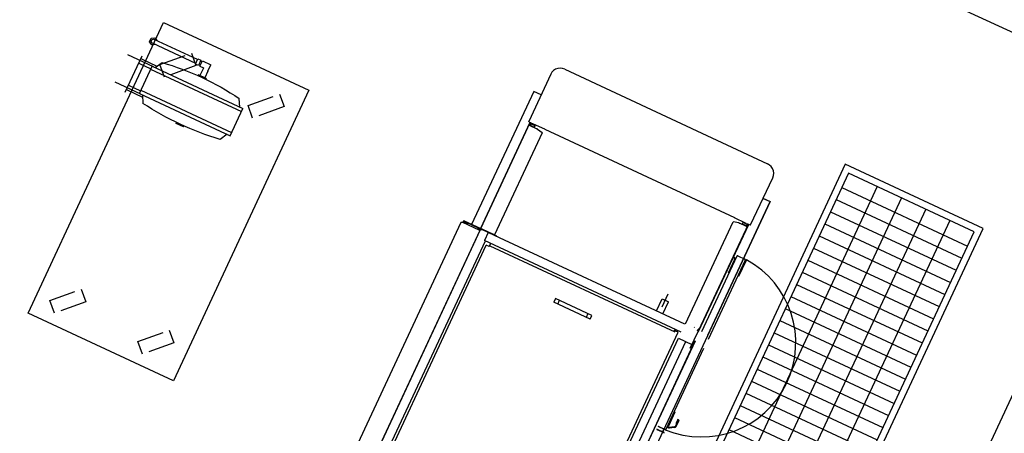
# Model space of a CAD drawing. Header units: inches. Extents: x -119 to 3951, y 0 to 4293.
# Tile 31 of 68: x 164 to 312, y 3321 to 3383. Entities that reach past the tile are written whole.
import ezdxf

# ---------------------------------------------------------------- set-up
doc = ezdxf.new("R2010")
doc.units = ezdxf.units.IN
doc.header["$LTSCALE"] = 48
doc.header["$MEASUREMENT"] = 0
for name, pattern in [('A1-DASH', [0.2383, 0.0833, -0.031, 0.031, -0.031, 0.031, -0.031]), ('CENTER', [2, 1.25, -0.25, 0.25, -0.25]), ('L-DASH', [0.1249, 0.0833, -0.0416]), ('S-DASH', [0.082, 0.041, -0.041])]:
    doc.linetypes.add(name, pattern=pattern)
for name, color, linetype in [('200', 2, 'CONTINUOUS'), ('204', 6, 'CONTINUOUS'), ('205', 1, 'CENTER'), ('FS-DSH01', 1, 'S-DASH'), ('FS-DSH03', 1, 'L-DASH'), ('FS-DSHA1', 4, 'A1-DASH'), ('FS-EQCTR', 4, 'CONTINUOUS'), ('FS-EQPMT', 2, 'CONTINUOUS')]:
    doc.layers.add(name, color=color, linetype=linetype)

# ---------------------------------------------------------------- blocks, each defined once
blk = doc.blocks.new('CASTER')
at = {"layer": 'FS-DSH03'}
for p, q in [((-1.41, 1.41), (2.12, 4.95)), ((2.12, 4.95), (3.54, 3.54)), ((3.54, 3.54), (0, 0)), ((0, 0), (-1.41, 1.41))]:
    blk.add_line(p, q, dxfattribs=at)
blk = doc.blocks.new('FSA011P')
at = {"layer": '200'}
for p, q in [((3, 0), (-3, 0)), ((-2.56, 0), (-2.56, -2.67)), ((-1.81, 0), (-1.81, -2)), ((1.81, 0), (1.81, -2)), ((2.56, 0), (2.56, -2.67)), ((-6, -7.75), (-6, -0.61)), ((-5.38, -7.75), (-5.38, -0.61)), ((-2.25, -2.5), (-3.38, -3.12)), ((2.25, -2), (-2.25, -2)), ((-2.25, -2), (-2.25, -17)), ((2.25, -2), (2.25, -17)), ((2.25, -2.5), (3.38, -3.12)), ((-6.13, -7.75), (-6.13, -8.25)), ((-5.25, -7.75), (-6.13, -7.75)), ((-6.13, -8.25), (-5.25, -8.25)), ((-5.25, -8.5), (-6.13, -8.5)), ((-6.13, -8.5), (-6.13, -9.9)), ((-5.38, -7.75), (-6, -7.75)), ((-6, -8.5), (-6, -8.25)), ((-5.38, -8.5), (-5.38, -8.25)), ((-5.25, -8.25), (-5.25, -7.75)), ((-5.25, -8.5), (-5.25, -9.1)), ((-5.12, -9.9), (-6.13, -9.9)), ((-5.25, -9.1), (-5.12, -9.1)), ((-5.12, -9.1), (-4, -9.1)), ((-5.12, -9.9), (-4, -9.9)), ((-4, -8.88), (-3.85, -8.88)), ((-4, -10.12), (-4, -8.88)), ((-4, -10.12), (-3.85, -10.12)), ((4, -8.88), (3.85, -8.88)), ((4, -10.12), (3.85, -10.12)), ((4, -10.12), (4, -8.88)), ((-2.25, -16.5), (-3.38, -15.88)), ((2.25, -16.5), (3.38, -15.88)), ((2.25, -17), (-2.25, -17))]:
    blk.add_line(p, q, dxfattribs=at)
blk.add_lwpolyline([(-5.38, -1.07), (-5.11, -0.61), (-5.4, -0.11), (-5.98, -0.11), (-6.26, -0.61), (-6, -1.07)], dxfattribs=at)
for centre, radius, start, end in [((-5.69, -0.61), 0.312, 0, 180), ((38.7, -9.5), 42.56, 171.3844, 188.6156), ((-38.7, -9.5), 42.56, 351.3844, 8.6156)]:
    blk.add_arc(centre, radius, start, end, dxfattribs=at)
at = {"layer": '204'}
for p, q in [((-1.75, -2), (-1.75, -17)), ((1.75, -2), (1.75, -17))]:
    blk.add_line(p, q, dxfattribs=at)
at = {"layer": '205'}
for p, q in [((-2.25, -2.25), (-2.25, 2)), ((2.25, -2.25), (2.25, 2))]:
    blk.add_line(p, q, dxfattribs=at)
blk = doc.blocks.new('QHOBART FT')
at = {"layer": 'FS-EQPMT'}
for p, q in [((270.66423, 21.05688), (233.28127, 21.05688)), ((270.75786, 17.96765), (270.75786, 20.91638)), ((270.80479, 20.91638), (270.80479, 20.05835)), ((270.92961, 20.7334), (270.92961, 20.18317)), ((271.00349, 20.7334), (271.07738, 20.7334)), ((271.00349, 17.96765), (271.00349, 20.7334)), ((271.07738, 20.7334), (271.07738, 17.96765)), ((270.75786, 20.05835), (270.80479, 20.05835)), ((270.80479, 19.9845), (270.75786, 19.9845)), ((293.04552, 19.48248), (271.07741, 19.48248)), ((293.04552, 18.25348), (293.04552, 19.48248)), ((270.75786, 17.96765), (233.18767, 17.96765)), ((233.34743, 17.93646), (270.92485, 17.93646)), ((239.43584, 17.96765), (239.43584, 17.93646)), ((239.52943, 17.96765), (239.52943, 17.93646)), ((239.84148, 17.96765), (239.84148, 17.93646)), ((240.72161, 17.94611), (240.72118, 17.95758)), ((240.72169, 17.94136), (240.72154, 17.94651)), ((240.7216, 17.93657), (240.72175, 17.94126)), ((240.75563, 17.96765), (240.75563, 17.93646)), ((242.41127, 17.96765), (242.41127, 17.93646)), ((243.90907, 17.93646), (243.90907, 17.96765)), ((245.7704, 17.96765), (245.7704, 17.93646)), ((246.08241, 17.96765), (246.08241, 17.93646)), ((251.38622, 17.96765), (251.38622, 17.93646)), ((252.88405, 17.93646), (252.88405, 17.96765)), ((258.25224, 17.96765), (258.25224, 17.93646)), ((258.56429, 17.96765), (258.56429, 17.93646)), ((260.36119, 17.96765), (260.36119, 17.93646)), ((261.85902, 17.93646), (261.85902, 17.96765)), ((264.49321, 17.96765), (264.49321, 17.93646)), ((264.80525, 17.96765), (264.80525, 17.93646)), ((264.83644, 17.96765), (264.83644, 17.93646)), ((268.83064, 17.96765), (268.83064, 17.93646)), ((268.8369, 17.93646), (268.8369, 17.96765)), ((269.08028, 17.96765), (269.08028, 17.93646)), ((271.00349, 18.38007), (270.75786, 18.38007)), ((270.75786, 18.13043), (271.00349, 18.13043)), ((270.75786, 18.02655), (270.93651, 18.02655)), ((270.87868, 18.01031), (270.75786, 18.01031)), ((271.00349, 17.96765), (271.07738, 17.96765)), ((271.01845, 16.71619), (271.01845, 17.78363)), ((271.07738, 17.84583), (271.06413, 17.84583)), ((271.07737, 17.84568), (271.08215, 17.89237)), ((271.07738, 17.96765), (288.59773, 17.96765)), ((271.07738, 17.96765), (271.07738, 17.90875)), ((271.07738, 15.31525), (271.07738, 17.84583)), ((288.6017, 18.02655), (271.07741, 18.02655)), ((271.08214, 17.89274), (271.08304, 17.93219)), ((271.14452, 17.96765), (271.14452, 18.02655)), ((271.17735, 17.96765), (271.17735, 18.02655)), ((288.17753, 17.84567), (288.1823, 17.89233)), ((288.17754, 17.87653), (288.59248, 17.87653)), ((288.17754, 17.84583), (288.17754, 16.67609)), ((288.17754, 17.81763), (288.59038, 17.81763)), ((288.1823, 17.89274), (288.1832, 17.93219)), ((288.18272, 17.90875), (288.5938, 17.90875)), ((288.24001, 17.81763), (288.24001, 17.1601)), ((288.48961, 17.81763), (288.48961, 17.1601)), ((296.45305, 18.25348), (288.64619, 18.25348)), ((233.2538, 16.56348), (269.70439, 16.56348)), ((271.01845, 16.71619), (269.70439, 16.71619)), ((269.70439, -15.76489), (269.70439, 16.71619)), ((271.01845, 15.6897), (271.01845, 16.71619)), ((271.08102, 16.58991), (271.07737, 16.60611)), ((271.08694, 15.78458), (271.07739, 16.31361)), ((271.0963, 15.74321), (271.08103, 16.59012)), ((288.16949, 16.58972), (287.97898, 15.74284)), ((288.48961, 17.1601), (288.24001, 17.1601)), ((288.24006, 17.16), (288.27249, 17.12757)), ((288.45717, 17.12762), (288.27245, 17.12762)), ((288.48963, 17.15997), (288.45722, 17.12756)), ((288.61247, 15.59942), (288.58619, 17.4428)), ((298.02171, 16.67877), (298.02171, -16.82758)), ((233.41533, 16.18121), (269.18138, 16.18121)), ((269.18138, 15.68195), (269.18138, 16.18121)), ((269.18138, 15.69373), (269.70439, 15.69373)), ((269.61076, 15.69324), (269.18138, 15.69324)), ((269.32219, 15.68195), (269.18138, 15.68195)), ((269.32219, 15.68195), (269.32219, -14.87366)), ((271.01845, 15.6897), (271.07738, 15.6897)), ((271.01845, -15.76459), (271.01845, 15.6897)), ((271.07738, 15.31525), (271.01845, 15.31525)), ((271.09623, 15.74312), (271.08687, 15.78475)), ((287.96965, 15.72577), (271.0963, 15.72577)), ((288.61261, 15.57897), (288.61246, 15.59948)), ((288.61256, 15.57904), (288.61256, -15.72778)), ((266.32652, 3.39978), (265.70244, 3.39978)), ((265.70244, -2.59149), (265.70244, 3.39978)), ((266.32652, -2.59149), (266.32652, 3.39978)), ((265.70244, 2.75476), (266.32652, 2.75476)), ((266.32652, -1.94641), (265.70244, -1.94641)), ((265.70244, -2.59149), (266.32652, -2.59149)), ((271.01546, -11.05505), (273.01256, -11.05505)), ((271.92122, -11.57928), (274.1021, -11.57928)), ((273.01256, -11.05505), (273.01256, -12.10345)), ((271.01546, -12.10345), (273.01256, -12.10345)), ((269.62648, -14.72461), (269.48567, -14.72461)), ((269.48567, -15.34869), (269.48567, -14.72461)), ((233.71962, -15.34869), (269.48567, -15.34869)), ((239.51445, -15.7641), (268.72203, -15.7641)), ((268.72203, -15.76385), (268.72203, -17.98242)), ((269.68938, -14.89337), (269.48567, -14.89337)), ((269.59578, -14.89386), (269.48567, -14.89386)), ((271.0901, -15.80066), (287.96965, -15.80066)), ((288.16952, -16.6647), (287.979, -15.81776)), ((288.58618, -17.59193), (288.61245, -15.74852)), ((288.61262, -15.72786), (288.61247, -15.74839)), ((239.51445, -16.96014), (268.72203, -16.96014)), ((271.14079, -17.23163), (271.22456, -17.23163)), ((288.17754, -17.92072), (288.17754, -16.75098)), ((288.24001, -17.23499), (288.48961, -17.23499)), ((288.24001, -17.89252), (288.24001, -17.23499)), ((288.24004, -17.23505), (288.27249, -17.20259)), ((288.27245, -17.20251), (288.45717, -17.20251)), ((288.48961, -17.23507), (288.45718, -17.20264)), ((288.48961, -17.89252), (288.48961, -17.23499)), ((269.37761, -18.17834), (238.85942, -18.17834)), ((269.37761, -18.21332), (238.85942, -18.21332)), ((254.96181, -18.60699), (254.96181, -19.76031)), ((254.96181, -18.60699), (254.96181, -19.76031)), ((255.00874, -19.76031), (255.00874, -18.60699)), ((255.00874, -19.76031), (255.00874, -18.60699)), ((255.4446, -19.76031), (255.4446, -18.60699)), ((255.4446, -19.76031), (255.4446, -18.60699)), ((255.49153, -18.60699), (255.49153, -19.76031)), ((255.49153, -18.60699), (255.49153, -19.76031)), ((268.0977, -18.01062), (270.86369, -18.01062)), ((270.86372, -18.01055), (270.88222, -18.00846)), ((270.87392, -18.10144), (288.59673, -18.10144)), ((270.88216, -18.0085), (270.89943, -18.0024)), ((270.89945, -18.00237), (270.91545, -17.99262)), ((270.91547, -17.99264), (270.93046, -17.97956)), ((270.93046, -17.97958), (270.94418, -17.96369)), ((270.94415, -17.96367), (270.95606, -17.94549)), ((270.9561, -17.94547), (270.96603, -17.92559)), ((270.96602, -17.92561), (270.97413, -17.90447)), ((270.97418, -17.90442), (270.9805, -17.8821)), ((270.98044, -17.88217), (270.98494, -17.85898)), ((270.985, -17.85896), (270.98768, -17.83543)), ((270.98762, -17.83543), (270.98849, -17.81189)), ((270.98845, -17.81195), (270.98846, -17.81179)), ((283.5403, -18.50415), (271.01274, -18.50415)), ((283.5403, -18.50415), (271.01274, -18.50415)), ((271.07738, -18.04254), (288.59312, -18.04254)), ((271.14449, -18.10144), (271.14449, -17.94891)), ((271.17684, -18.01599), (271.17691, -18.02117)), ((271.17703, -18.00475), (271.17685, -18.01601)), ((271.17691, -18.0212), (271.17717, -18.03811)), ((271.17723, -17.98759), (271.17705, -18.00474)), ((271.17728, -17.94897), (271.17714, -17.98767)), ((271.17719, -18.03812), (271.17724, -18.04056)), ((271.17719, -18.04059), (271.17722, -18.04147)), ((271.17721, -18.04143), (271.17724, -18.04204)), ((271.17724, -18.04204), (271.17726, -18.04241)), ((271.1773, -18.04246), (271.17733, -18.04258)), ((271.17732, -18.04254), (271.17732, -18.10144)), ((271.22553, -17.96261), (271.22454, -17.96342)), ((271.22456, -17.86957), (271.23781, -17.86957)), ((271.22456, -17.96344), (271.22456, -18.02234)), ((271.22731, -18.021), (271.22456, -18.02232)), ((271.22457, -17.86953), (271.22615, -17.88179)), ((271.22648, -17.96028), (271.22553, -17.96266)), ((271.22611, -17.88179), (271.22734, -17.89385)), ((271.22731, -17.95626), (271.22646, -17.96019)), ((271.22995, -18.01708), (271.22728, -18.02101)), ((271.22735, -17.89388), (271.22823, -17.90551)), ((271.22812, -17.9508), (271.2274, -17.95621)), ((271.22863, -17.944), (271.2281, -17.95081)), ((271.22829, -17.90543), (271.22882, -17.91643)), ((271.22894, -17.93591), (271.22862, -17.94399)), ((271.22873, -17.91647), (271.22895, -17.92669)), ((271.22899, -17.9267), (271.22893, -17.93591)), ((271.23243, -18.01071), (271.22995, -18.01708)), ((271.2347, -18.00184), (271.23243, -18.01067)), ((271.23673, -17.99071), (271.23475, -18.00183)), ((271.23829, -17.97756), (271.23667, -17.99074)), ((271.23784, -17.86955), (271.23931, -17.88948)), ((271.23946, -17.96257), (271.23826, -17.9776)), ((271.23932, -17.88948), (271.24021, -17.90908)), ((271.24027, -17.94588), (271.23954, -17.9625)), ((271.2402, -17.90906), (271.24052, -17.92801)), ((271.24051, -17.92799), (271.24028, -17.94593)), ((288.58772, -17.89252), (288.17754, -17.89252)), ((288.17754, -17.92095), (288.18232, -17.96764)), ((288.58983, -17.95142), (288.17754, -17.95142)), ((288.18228, -17.96722), (288.18319, -18.0067)), ((288.18272, -17.98364), (288.59099, -17.98364)), ((288.64619, -18.40228), (296.45305, -18.40228)), ((293.04549, -18.36536), (293.04549, -19.55737)), ((293.04549, -18.40228), (293.04549, -19.55737)), ((293.04549, -19.55737), (233.25731, -19.55737)), ((254.89888, -19.87012), (254.90809, -19.869)), ((254.9081, -19.86898), (254.91666, -19.86572)), ((254.9167, -19.86573), (254.92465, -19.86051)), ((254.92458, -19.86055), (254.93206, -19.85354)), ((254.93213, -19.85348), (254.93901, -19.84491)), ((254.939, -19.84487), (254.94499, -19.83501)), ((254.94505, -19.83498), (254.95011, -19.82414)), ((254.95002, -19.82422), (254.95418, -19.81261)), ((254.9542, -19.81262), (254.95747, -19.80023)), ((254.95747, -19.80023), (254.95982, -19.78723)), ((254.9598, -19.78723), (254.96124, -19.77385)), ((254.96127, -19.77381), (254.96179, -19.7603)), ((255.00874, -19.54364), (255.4446, -19.54364)), ((255.45421, -19.87018), (268.9474, -19.87018)), ((255.49207, -19.77383), (255.49153, -19.76029)), ((255.49348, -19.7872), (255.49203, -19.77382)), ((255.49578, -19.80022), (255.49343, -19.78722)), ((255.49911, -19.81259), (255.49585, -19.80022)), ((255.50326, -19.82421), (255.49909, -19.81259)), ((255.50843, -19.835), (255.50338, -19.82416)), ((255.51434, -19.84492), (255.50835, -19.83505)), ((255.52122, -19.85347), (255.51434, -19.8449)), ((255.5287, -19.86049), (255.52121, -19.85347)), ((255.53668, -19.86573), (255.5287, -19.86048)), ((255.54529, -19.86903), (255.5367, -19.86577)), ((255.55444, -19.87012), (255.54527, -19.86899)), ((256.02395, -20.16124), (255.93404, -20.21315)), ((256.33648, -20.91013), (255.93408, -20.21314)), ((256.42645, -20.85819), (256.02405, -20.1612)), ((256.0995, -19.97831), (256.07235, -19.87807)), ((258.44124, -19.974), (256.1321, -19.974)), ((258.44124, -19.87018), (258.44124, -19.974)), ((283.5403, -19.87714), (270.38396, -19.87714)), ((270.99983, -19.55737), (293.04549, -19.55737)), ((256.42637, -20.85822), (256.3364, -20.91016)), ((257.53307, -20.92065), (256.53453, -20.92065)), ((256.53453, -20.92065), (256.53453, -21.02448)), ((257.53307, -21.02448), (256.53453, -21.02448)), ((257.53307, -20.81677), (256.94991, -20.81677)), ((256.94991, -20.81677), (256.94991, -20.92065)), ((257.53307, -21.02448), (257.53307, -20.81677))]:
    blk.add_line(p, q, dxfattribs=at)
at = {"layer": 'FS-EQPMT', "ltscale": 0.615771}
blk.add_line((282.96263, -18.40027), (280.65349, -18.40027), dxfattribs=at)
at = {"layer": 'FS-EQPMT', "ltscale": 0.027702}
blk.add_line((280.65349, -18.40027), (280.65349, -18.50415), dxfattribs=at)
at = {"layer": 'FS-EQPMT', "ltscale": 0.307552}
blk.add_line((283.65013, -18.61395), (283.65013, -19.76727), dxfattribs=at)
blk.add_line((283.65013, -18.61395), (283.65013, -19.76727), dxfattribs=at)
at = {"layer": 'FS-EQPMT', "ltscale": 0.037012}
blk.add_line((280.90413, -20.01593), (280.90413, -19.87714), dxfattribs=at)
at = {"layer": 'FS-EQPMT', "ltscale": 0.671289}
blk.add_line((283.42146, -20.01593), (280.90413, -20.01593), dxfattribs=at)
at = {"layer": 'FS-EQPMT', "flags": 128}
for points in [[(270.66423, 21.05688), (270.70247, 21.04462), (270.73235, 21.01282), (270.75124, 20.9682), (270.75786, 20.91638)], [(240.72118, 17.95776), (240.72096, 17.96326), (240.72078, 17.96655)], [(270.92485, 17.93646), (270.93828, 17.93488), (270.95137, 17.93024), (270.96373, 17.92267), (270.97514, 17.9126), (270.98534, 17.90039), (270.99422, 17.88641), (271.00172, 17.87103), (271.00783, 17.85468), (271.0125, 17.83759), (271.01582, 17.82001), (271.01781, 17.80212), (271.01848, 17.78363)], [(271.06413, 17.84583), (271.0699, 17.86993), (271.07368, 17.89032), (271.07478, 17.89685)], [(271.07738, 17.92334), (271.07692, 17.91449), (271.07478, 17.89685)], [(271.08305, 17.93195), (271.08104, 17.95837), (271.07738, 17.96765)], [(288.18321, 17.93195), (288.1812, 17.95837), (288.17754, 17.96765)], [(288.58537, 17.55548), (288.58745, 17.73602), (288.59349, 17.90436), (288.60316, 18.04895), (288.61577, 18.15991)], [(288.61577, 18.15991), (288.63045, 18.22968), (288.64619, 18.25348)], [(298.02171, 16.67877), (297.98241, 17.0293), (297.86656, 17.36169), (297.67931, 17.66083), (297.43138, 17.90973), (297.13335, 18.09772), (296.80223, 18.21399), (296.45305, 18.25348)], [(271.08104, 16.5899), (271.0815, 16.61517), (271.08034, 16.64453), (271.07738, 16.67609)], [(288.16954, 16.5899), (288.17387, 16.61517), (288.17662, 16.64453), (288.17754, 16.67609)], [(288.58614, 17.44293), (288.58537, 17.55548)], [(271.08281, 15.77783), (271.08534, 15.8042), (271.08647, 15.80933)], [(271.0901, 15.72577), (271.08537, 15.73468), (271.08296, 15.75354), (271.08281, 15.77783)], [(271.08894, 15.7757), (271.08974, 15.77118), (271.09004, 15.76788)], [(271.0963, 15.74298), (271.09312, 15.72906), (271.0901, 15.72577)], [(287.96962, 15.72583), (287.97404, 15.72913), (287.97902, 15.74298)], [(287.96962, -15.80072), (287.97404, -15.80402), (287.97902, -15.81793)], [(288.16954, -16.66486), (288.17387, -16.69006), (288.17662, -16.71942), (288.17754, -16.75098)], [(288.58537, -17.70428), (288.58614, -17.59174)], [(296.45305, -18.40228), (296.80223, -18.36273), (297.13335, -18.24646), (297.43138, -18.05853), (297.67931, -17.80969), (297.86656, -17.5105), (297.98241, -17.1781), (298.02171, -16.82758)], [(288.18321, -18.0069), (288.1812, -18.03326), (288.17754, -18.04254)], [(288.58537, -17.70428), (288.58745, -17.88489), (288.59349, -18.05316), (288.60316, -18.19775), (288.61577, -18.30865)], [(288.61577, -18.30865), (288.63045, -18.37842), (288.64619, -18.40228)]]:
    blk.add_lwpolyline(points, dxfattribs=at)
at = {"layer": 'FS-EQPMT'}
blk.add_lwpolyline([(273.00101, -11.4472), (273.01422, -11.55942), (273.04678, -11.45121)], dxfattribs=at)
for centre, radius, start, end in [((271.00349, 20.7334), 0.07389, 0, 179.9990488), ((270.80479, 20.18317), 0.19871, 270.0004756, 0.0000274), ((270.80479, 20.18317), 0.12482, 270.0004756, 0), ((270.87868, 18.13513), 0.12482, 270.0004756, 337.5001189), ((270.87868, 18.13513), 0.19871, 270.0004756, 309.5788503), ((270.92485, 17.78394), 0.15253, 0, 89.9995244), ((270.92461, 15.78357), 0.15278, 307.9534941, 322.0470464), ((270.86369, -17.81189), 0.19871, 269.9999975, 0), ((254.89888, -19.76031), 0.10984, 269.9999975, 0), ((255.55443, -19.76031), 0.10984, 179.9999913, 270.0000007), ((269.54988, -19.18713), 14.1122, 182.3374087, 356.5798289), ((256.1321, -20.09882), 0.22867, 90.0000025, 209.999999), ((256.1321, -20.09882), 0.12482, 90.0000025, 209.999999), ((256.53453, -20.79578), 0.22867, 210.0000027, 269.9999975), ((256.53453, -20.79578), 0.12482, 210.0000027, 269.9999975), ((257.53307, -20.92065), 0.10385, 269.9999975, 90.0000025)]:
    blk.add_arc(centre, radius, start, end, dxfattribs=at)
at = {"layer": 'FS-EQPMT', "ltscale": 0.023237}
blk.add_arc((282.96263, -18.27545), 0.12482, 269.9999975, 30.0000008, dxfattribs=at)
at = {"layer": 'FS-EQPMT', "ltscale": 0.037195}
blk.add_arc((282.96263, -18.27545), 0.22867, 285.1531683, 30.0000008, dxfattribs=at)
at = {"layer": 'FS-EQPMT', "ltscale": 0.015337}
for centre, start, end in [((283.5403, -18.61395), 0, 90.0000025), ((283.5403, -18.61395), 0, 90.0000025), ((283.5403, -19.76727), 269.9999975, 0)]:
    blk.add_arc(centre, 0.10984, start, end, dxfattribs=at)
at = {"layer": 'FS-EQPMT', "ltscale": 0.031928}
blk.add_arc((283.42146, -20.14075), 0.22867, 0, 90.0000025, dxfattribs=at)
at = {"layer": 'FS-EQPMT', "ltscale": 0.017428}
blk.add_arc((283.42146, -20.14075), 0.12482, 0, 90.0000025, dxfattribs=at)
blk = doc.blocks.new('QDW')
at = {"layer": 'FS-DSH01'}
blk.add_blockref('QHOBART FT', (0, 0), dxfattribs=at)

msp = doc.modelspace()

# ---------------------------------------------------------------- linework, layer by layer
at = {"layer": 'FS-EQCTR'}
for p, q in [((206.87, 3430.51), (322.67, 3376.51)), ((328.47, 3360.56), (272.47, 3240.48))]:
    msp.add_line(p, q, dxfattribs=at)
msp.add_lwpolyline([(187.18, 3328.95), (165.43, 3339.1), (185.71, 3382.6), (207.46, 3372.46)], close=True, dxfattribs=at)
at = {"layer": 'FS-EQPMT'}
for p, q in [((287.74, 3361.37), (164.17, 3096.39)), ((308.35, 3351.76), (287.74, 3361.37)), ((288.22, 3360.04), (165.5, 3096.88)), ((307.03, 3351.28), (288.22, 3360.04)), ((184.31, 3088.11), (307.03, 3351.28)), ((184.79, 3086.78), (308.35, 3351.76))]:
    msp.add_line(p, q, dxfattribs=at)
at = {"layer": 'FS-EQPMT', "color": 8}
for p, q in [((292.52, 3358.04), (169.81, 3094.87)), ((287.22, 3357.89), (306.02, 3349.13)), ((296.15, 3356.35), (173.43, 3093.18)), ((286.37, 3356.08), (305.18, 3347.31)), ((299.77, 3354.66), (177.06, 3091.49)), ((285.53, 3354.27), (304.33, 3345.5)), ((303.4, 3352.97), (180.68, 3089.8)), ((284.68, 3352.46), (303.49, 3343.69)), ((283.84, 3350.64), (302.64, 3341.87)), ((282.99, 3348.83), (301.8, 3340.06)), ((282.15, 3347.02), (300.95, 3338.25)), ((281.3, 3345.21), (300.11, 3336.44)), ((280.45, 3343.39), (299.26, 3334.62)), ((279.61, 3341.58), (298.42, 3332.81)), ((278.76, 3339.77), (297.57, 3331)), ((277.92, 3337.96), (296.73, 3329.19)), ((277.07, 3336.14), (295.88, 3327.37)), ((276.23, 3334.33), (295.03, 3325.56)), ((275.38, 3332.52), (294.19, 3323.75)), ((274.54, 3330.71), (293.34, 3321.94)), ((273.69, 3328.89), (292.5, 3320.12)), ((272.85, 3327.08), (291.65, 3318.31)), ((272, 3325.27), (290.81, 3316.5)), ((271.16, 3323.46), (289.96, 3314.69)), ((270.31, 3321.64), (289.12, 3312.87))]:
    msp.add_line(p, q, dxfattribs=at)

# ---------------------------------------------------------------- block references
at = {"layer": 'FS-DSHA1', "rotation": 64.99999999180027}
msp.add_blockref('QDW', (134.91, 3098.46), dxfattribs=at)
at = {"layer": 'FS-EQPMT', "xscale": -1, "rotation": 64.99999999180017}
msp.add_blockref('FSA011P', (181.22, 3374.88), dxfattribs=at)
at = {"layer": 'FS-EQPMT', "rotation": 154.999999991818}
for p in [(189.87, 3378.02), (203.05, 3371.88), (173.38, 3342.67), (186.57, 3336.52)]:
    msp.add_blockref('CASTER', p, dxfattribs=at)

doc.saveas('drawing.dxf')
